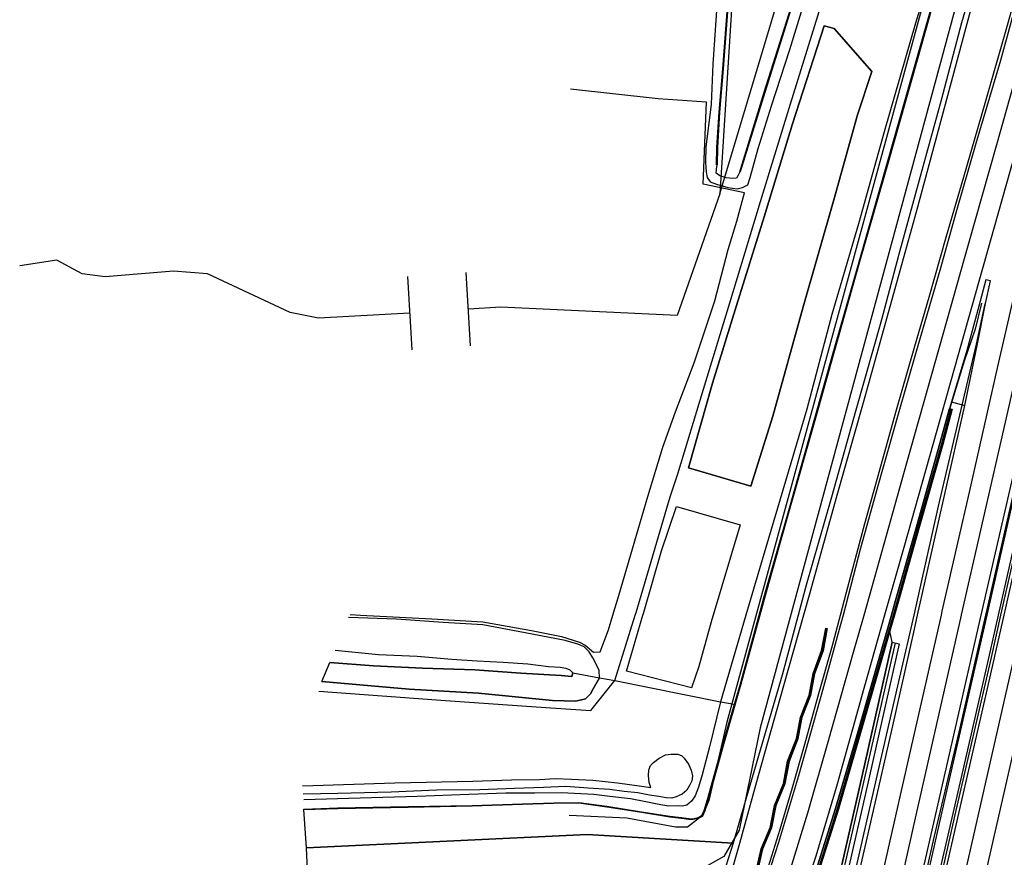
# Model space of a CAD drawing. Header units: metres. Extents: x 89795 to 94000, y 463250 to 466585.
# Tile 181 of 185: x 91300 to 91470, y 466258 to 466403. Entities that reach past the tile are written whole.
import ezdxf

# ---------------------------------------------------------------- set-up
doc = ezdxf.new("R2010")
doc.units = ezdxf.units.M
doc.layers.add('XXX_Background', color=3, linetype='Continuous')

msp = doc.modelspace()

# ---------------------------------------------------------------- linework, layer by layer
at = {"layer": 'XXX_Background'}
for points in [[(91431.52, 466537.5), (91421.11, 466373.08)], [(91487, 466497.74), (91428.14, 466280.41)], [(91421.11, 466373.08), (91440.77, 466438.71)], [(91464.45, 466435.65), (91422.35, 466281.43)], [(91421.11, 466373.08), (91413.7, 466352)], [(91306.05, 466361.58), (91299.63, 466360.62)], [(91310.49, 466359.18), (91306.05, 466361.58)], [(91314.44, 466358.7), (91310.49, 466359.18)], [(91326.29, 466359.66), (91314.44, 466358.7)], [(91332.22, 466359.18), (91326.29, 466359.66)], [(91346.54, 466352.48), (91332.22, 466359.18)], [(91377.84, 466346.69), (91377.12, 466359.42)], [(91366.93, 466358.73), (91367.65, 466346)], [(91351.48, 466351.52), (91346.54, 466352.48)], [(91367.29, 466352.36), (91351.48, 466351.52)], [(91383.09, 466353.43), (91377.48, 466353.05)], [(91413.7, 466352), (91383.09, 466353.43)], [(91422.35, 466281.43), (91419.2, 466267.8)], [(91428.14, 466280.41), (91424.46, 466262.69)], [(91419.2, 466267.8), (91418.14, 466265.24)], [(91404.99, 466264.73), (91394.99, 466265.24)], [(91418.14, 466265.24), (91415.51, 466263.2)], [(91413.41, 466263.2), (91404.99, 466264.73)], [(91415.51, 466263.2), (91413.41, 466263.2)], [(91424.46, 466262.69), (91421.83, 466258.09)], [(91421.83, 466258.09), (91418.14, 466256.05)]]:
    msp.add_lwpolyline(points, dxfattribs=at)
for points in [[(91490.3, 466509.46, -0.47), (91485.46, 466489.32, -0.5), (91481.39, 466470.94, -0.48), (91477.61, 466454.01, -0.42), (91473.69, 466437.26, -0.41), (91469.27, 466421.37, -0.41), (91464.37, 466404.09, -0.24), (91459.8, 466387.07, -0.24), (91455.26, 466370.16, -0.24), (91450.64, 466353.49, -0.26), (91445.97, 466336.8, -0.18), (91441.3, 466320.33, -0.21), (91436.71, 466303.83, -0.17), (91435.63, 466300, -0.15), (91432.18, 466287.72, -0.11), (91427.79, 466272.11, -0.14), (91424.53, 466260.37, -0.19)], [(91498.96, 466506.73, 0.81), (91496.27, 466495.48, 0.75), (91492.65, 466481.21, 0.67), (91489.28, 466467.95, 0.66), (91486.94, 466459.22, 0.72), (91483.79, 466447.14, 0.71), (91481.35, 466438.08, 0.76), (91477.9, 466425.42, 0.74), (91473.53, 466409.82, 0.73), (91469.82, 466396.23, 0.72), (91465.52, 466381.79, 0.72), (91462.15, 466369.97, 0.75), (91459.28, 466359.81, 0.69), (91455.16, 466345.7, 0.65), (91452.05, 466334.83, 0.72), (91448.6, 466322.62, 0.66), (91445.53, 466311.58, 0.64), (91442.51, 466300, 0.64), (91442.01, 466298.11, 0.64), (91438.91, 466286.88, 0.58), (91434.75, 466272.11, 0.65), (91431.32, 466260.51, 0.58), (91428.78, 466252.67, 0.56), (91426.41, 466245.6, 0.55)], [(91429.58, 466244.65, 0.65), (91432.75, 466253.84, 0.79), (91436.4, 466265.68, 0.73), (91440.05, 466278.41, 0.73), (91444.3, 466293.55, 0.73), (91446.14, 466300, 0.76), (91448.84, 466309.48, 0.8), (91453.57, 466326.39, 0.87), (91459.88, 466348.73, 0.78), (91464.2, 466364.1, 0.9), (91469.16, 466381.66, 0.9), (91474.98, 466402.17, 0.89), (91480.68, 466422.59, 0.86), (91486.16, 466442.82, 0.8), (91490.11, 466457.53, 0.8), (91494.62, 466475.1, 0.84), (91498.82, 466491.8, 0.8), (91502.29, 466505.72, 0.74)], [(91505.75, 466504.67, 0.74), (91502.37, 466491.5, 0.82), (91495.71, 466465.27, 0.79), (91489.19, 466440.64, 0.93), (91482.11, 466414.83, 0.96), (91475.74, 466392.07, 0.99), (91470.77, 466374.48, 1.02), (91465.45, 466355.61, 0.95), (91459.4, 466334.25, 0.9), (91453.02, 466311.74, 0.86), (91449.71, 466300, 0.8), (91446.12, 466287.26, 0.73), (91441.47, 466270.63, 0.8), (91437.77, 466258.15, 0.84), (91435.29, 466250.62, 0.83), (91432.91, 466243.63, 0.78)], [(91445.82, 466239.43, 3.53), (91450.27, 466259.04, 3.06), (91454.16, 466276.14, 2.68), (91459.56, 466300, 2.27), (91459.7, 466300.66, 2.26), (91464.43, 466321.35, 1.87), (91469.36, 466343.15, 1.6), (91473.28, 466360.21, 1.3), (91477.35, 466378.13, 1.18), (91482.79, 466401.88, 1.03), (91487.1, 466420.75, 0.93), (91492.24, 466443.15, 0.88), (91496.16, 466460.46, 0.87), (91499.77, 466476.08, 0.82), (91502.92, 466489.77, 0.88), (91506.34, 466504.37, 0.7)], [(91509.51, 466503.48, 0.8), (91503.31, 466476.82, 0.82), (91495.19, 466441.22, 0.94), (91487.13, 466405.78, 1.12), (91479.03, 466370.36, 1.34), (91471.1, 466335.48, 1.77), (91462.99, 466300.05, 2.39), (91462.98, 466300, 2.39), (91455.15, 466265.25, 3.04), (91449.11, 466238.46, 3.57)], [(91512.69, 466502.53, 0.73), (91507.43, 466479.93, 0.71), (91501.23, 466452.7, 0.85), (91496.15, 466430.28, 0.93), (91491.95, 466411.86, 0.99), (91487.49, 466392.42, 1.1), (91482.68, 466371.2, 1.26), (91477.38, 466347.95, 1.51), (91472.87, 466328.17, 1.87), (91467.91, 466306.51, 2.2), (91466.43, 466300, 2.34), (91460.93, 466275.86, 2.88), (91455.33, 466251.29, 3.38), (91452.29, 466237.49, 3.61)], [(91452.87, 466237.31, 3.62), (91458.29, 466261.41, 3.05), (91462.66, 466279.7, 2.67), (91467.29, 466300, 2.3), (91467.52, 466300.98, 2.28), (91472.63, 466323.6, 1.86), (91479.84, 466355.01, 1.37), (91486.28, 466382.92, 1.14), (91491.84, 466407.93, 0.97), (91497.08, 466430.51, 0.88), (91503.53, 466458.2, 0.74), (91507.72, 466477.28, 0.73), (91511.87, 466495.41, 0.65), (91513.53, 466502.22, 0.78)], [(91513.6, 466502.21, 1.45), (91508.81, 466481.27, 1.47), (91503.51, 466458.24, 1.49), (91498.46, 466435.85, 1.49), (91493.56, 466414.53, 1.62), (91488.43, 466391.94, 1.8), (91484.21, 466373.49, 1.87), (91480.21, 466355.65, 2.14), (91474.07, 466329.05, 2.52), (91468.05, 466302.55, 3.05), (91467.47, 466300, 3.1), (91460.27, 466268.68, 3.69), (91453.15, 466237.23, 4.4)], [(91455.04, 466236.63, 4.39), (91458.82, 466253.52, 4.03), (91463.37, 466273.07, 3.54), (91467.62, 466291.74, 3.22), (91469.49, 466300, 3.06), (91472.73, 466314.28, 2.78), (91477.85, 466336.69, 2.43), (91482.95, 466358.84, 2.08), (91488.41, 466382.97, 1.94), (91492.91, 466402.92, 1.76), (91497.25, 466421.77, 1.68), (91502.25, 466444.01, 1.52), (91506.48, 466462.45, 1.5), (91511.29, 466483.3, 1.46), (91515.71, 466501.56, 1.49)], [(91515.89, 466501.5, 0.78), (91512.22, 466485.99, 0.78), (91508.37, 466469.52, 0.84), (91503.77, 466449.29, 0.87), (91498.25, 466425.02, 0.99), (91492.76, 466400.73, 1.06), (91486.75, 466374.27, 1.12), (91481.03, 466348.79, 1.47), (91474.51, 466320.59, 1.87), (91469.85, 466300, 2.25), (91468.2, 466292.66, 2.38), (91461.9, 466265.36, 2.94), (91455.42, 466236.52, 3.51)], [(91455.95, 466236.35, 3.65), (91459.32, 466251.13, 3.27), (91463.19, 466268.12, 3.03), (91467.08, 466285.25, 2.58), (91470.44, 466300, 2.28), (91471.37, 466304.07, 2.2), (91475.2, 466320.88, 1.9), (91479.57, 466340.02, 1.53), (91483.53, 466357.52, 1.38), (91487.91, 466376.59, 1.25), (91492.14, 466395.33, 1.13), (91496.19, 466413.38, 1.02), (91499.96, 466429.95, 0.96), (91504.42, 466449.7, 0.9), (91509.07, 466469.87, 0.82), (91514.41, 466492.48, 0.73), (91516.53, 466501.32, 0.77)], [(91459.12, 466235.28, 3.55), (91463.61, 466254.93, 3.24), (91468.78, 466277.57, 2.78), (91473.86, 466300, 2.34), (91474.27, 466301.84, 2.3), (91479.57, 466324.91, 1.89), (91484.94, 466348.49, 1.55), (91489.92, 466370.39, 1.32), (91495.16, 466393.53, 1.09), (91500.57, 466417.49, 0.97), (91506.04, 466441.5, 0.86), (91513.66, 466474.82, 0.77), (91519.75, 466500.29, 0.75)], [(91523.02, 466499.25, 0.63), (91519.22, 466483.55, 0.64), (91514.94, 466465.15, 0.61), (91510.79, 466447.09, 0.68), (91507.15, 466431.19, 0.85), (91503.14, 466413.4, 0.84), (91498.53, 466393.09, 0.92), (91493.78, 466372.02, 1.15), (91489.82, 466354.62, 1.28), (91484.66, 466331.7, 1.66), (91479.83, 466310.68, 1.96), (91477.41, 466300, 2.19), (91475.07, 466289.66, 2.41), (91469.65, 466265.85, 2.97), (91464.44, 466243.07, 3.36), (91462.46, 466234.28, 3.4)], [(91427.87, 466478.67, -0.68), (91426.79, 466463.07, -0.68), (91425.68, 466446.85, -0.67), (91424.3, 466431.22, -0.67), (91423.17, 466417.16, -0.74), (91422.48, 466406.25, -0.74), (91421.62, 466394.78, -0.76), (91420.99, 466387.23, -0.79), (91420.62, 466381.15, -0.76), (91420.56, 466378.09, -0.95)], [(91413.81, 466324.53, 0.43), (91418.26, 466339.19, 0.53), (91422.84, 466354.2, 0.49), (91428.18, 466371.73, 0.56), (91433.39, 466388.69, 0.59), (91440, 466409.98, 0.57), (91443.59, 466425.02, 0.54), (91446.21, 466435.63, 0.28), (91446.64, 466437.57, -0.63)], [(91468.07, 466419.86, -1.01), (91463.08, 466402.73, -1.01), (91459.51, 466389.36, -1.01), (91455.7, 466375.46, -1.01), (91452.1, 466362.38, -1.01), (91449.16, 466351.22, -1.01), (91444.74, 466335.55, -1.01), (91440.51, 466320.48, -1.01), (91436.12, 466305.2, -1.01), (91434.72, 466300, -1.01), (91431.91, 466289.57, -1.01), (91428.14, 466276.57, -1.01), (91425.62, 466268.07, -1.01), (91423.46, 466260.43, -1.01), (91398.1, 466261.92, -1.01), (91349.38, 466259.6, -1.01), (91348.95, 466266.24, -1.01), (91354.86, 466266.46, -1.01), (91367.05, 466266.68, -1.01), (91378.15, 466266.88, -1.01), (91386.9, 466267.16, -1.01), (91392.29, 466267.34, -1.01), (91396.63, 466267.39, -1.01), (91401.52, 466266.74, -1.01), (91407.5, 466265.78, -1.01), (91412.44, 466265, -1.01), (91414.43, 466264.77, -1.01), (91415.75, 466264.61, -1.01), (91416.47, 466264.57, -1.01), (91417.4, 466264.75, -1.01), (91418.09, 466265.12, -1.01), (91418.52, 466266.03, -1.01), (91419.2, 466268.36, -1.01), (91421.59, 466276.92, -1.01), (91424.78, 466288.03, -1.01), (91428.06, 466300, -1.01), (91429.15, 466303.99, -1.01), (91433.16, 466318.14, -1.01), (91437.71, 466334.15, -1.01), (91440.89, 466345.49, -1.01), (91445.37, 466361.26, -1.01), (91450.31, 466378.53, -1.01), (91455.49, 466396.69, -1.01), (91459.71, 466411.79, -1.01)], [(91459.03, 466415.55, 0.23), (91455.1, 466402.71, 0.31), (91449.61, 466383.83, 0.31), (91445.2, 466367.9, 0.3), (91440.57, 466352.13, 0.27), (91436.21, 466335.75, 0.3), (91431.57, 466320.1, 0.34), (91428.02, 466307.99, 0.43), (91425.66, 466300, 0.4), (91421.22, 466284.95, 0.32), (91419.34, 466277.11, 0.32), (91418.05, 466272.3, 0.26), (91417.41, 466270.14, 0.27), (91416.82, 466268.65, 0.27), (91416.2, 466267.72, 0.27), (91415.39, 466267.04, 0.27), (91414.56, 466266.82, 0.27), (91413.92, 466266.88, 0.27), (91412.19, 466266.86, 0.27), (91410.25, 466267.16, 0.24), (91408.3, 466267.61, 0.22), (91405.59, 466268.09, 0.24), (91402.06, 466268.52, 0.24), (91399.24, 466268.86, 0.24), (91393.62, 466269.18, 0.24), (91389.04, 466269.09, 0.24), (91384.01, 466269.09, 0.23), (91377.55, 466268.87, 0.24), (91368.62, 466268.53, 0.23), (91358.72, 466268.25, 0.24), (91348.92, 466267.95, 0.19)], [(91348.94, 466266.34, -0.65), (91354.86, 466266.56, -0.65), (91367.04, 466266.78, -0.65), (91378.15, 466266.98, -0.64), (91386.9, 466267.26, -0.58), (91392.29, 466267.44, -0.59), (91396.63, 466267.49, -0.59), (91401.53, 466266.84, -0.59), (91407.51, 466265.88, -0.59), (91412.46, 466265.1, -0.7), (91414.45, 466264.87, -0.7), (91415.76, 466264.71, -0.7), (91416.46, 466264.67, -0.7), (91417.37, 466264.85, -0.7), (91418.01, 466265.2, -0.7), (91418.43, 466266.07, -0.63), (91419.1, 466268.38, -0.62), (91421.49, 466276.95, -0.54), (91423.68, 466284.56, -0.57), (91424.68, 466288.06, -0.59), (91427.96, 466300, -0.59), (91429.06, 466304.01, -0.59), (91433.07, 466318.16, -0.59), (91437.61, 466334.18, -0.65), (91440.79, 466345.52, -0.65), (91445.27, 466361.28, -0.65), (91450.21, 466378.56, -0.66), (91455.39, 466396.72, -0.66), (91459.62, 466411.82, -0.66)], [(91459.71, 466411.79, -1.01), (91455.49, 466396.69, -1.01), (91450.31, 466378.53, -1.01), (91445.37, 466361.26, -1.01), (91440.89, 466345.49, -1.01), (91437.71, 466334.15, -1.01), (91433.16, 466318.14, -1.01), (91429.15, 466303.99, -1.01), (91428.06, 466300, -1.01), (91424.78, 466288.03, -1.01), (91421.59, 466276.92, -1.01), (91419.2, 466268.36, -1.01), (91418.52, 466266.03, -1.01), (91418.09, 466265.12, -1.01), (91417.4, 466264.75, -1.01), (91416.47, 466264.57, -1.01), (91415.75, 466264.61, -1.01), (91414.43, 466264.77, -1.01), (91412.44, 466265, -1.01), (91407.5, 466265.78, -1.01), (91401.52, 466266.74, -1.01), (91396.63, 466267.39, -1.01), (91392.29, 466267.34, -1.01), (91386.9, 466267.16, -1.01), (91378.15, 466266.88, -1.01), (91367.05, 466266.68, -1.01), (91354.86, 466266.46, -1.01), (91348.95, 466266.24, -1.01), (91348.94, 466266.34, -0.65), (91354.86, 466266.56, -0.65), (91367.04, 466266.78, -0.65), (91378.15, 466266.98, -0.64), (91386.9, 466267.26, -0.58), (91392.29, 466267.44, -0.59), (91396.63, 466267.49, -0.59), (91401.53, 466266.84, -0.59), (91407.51, 466265.88, -0.59), (91412.46, 466265.1, -0.7), (91414.45, 466264.87, -0.7), (91415.76, 466264.71, -0.7), (91416.46, 466264.67, -0.7), (91417.37, 466264.85, -0.7), (91418.01, 466265.2, -0.7), (91418.43, 466266.07, -0.63), (91419.1, 466268.38, -0.62), (91421.49, 466276.95, -0.54), (91423.68, 466284.56, -0.57), (91424.68, 466288.06, -0.59), (91427.96, 466300, -0.59), (91429.06, 466304.01, -0.59), (91433.07, 466318.16, -0.59), (91437.61, 466334.18, -0.65), (91440.79, 466345.52, -0.65), (91445.27, 466361.28, -0.65), (91450.21, 466378.56, -0.66), (91455.39, 466396.72, -0.66), (91459.62, 466411.82, -0.66)], [(91426.08, 466245.7, 1.28), (91429.01, 466254.52, 1.33), (91431.61, 466262.86, 1.38), (91433.71, 466270.08, 1.38), (91435.88, 466277.58, 1.36), (91438.32, 466286.39, 1.34), (91440.54, 466294.34, 1.33), (91442.05, 466300, 1.36), (91443.1, 466303.95, 1.39), (91446.27, 466315.91, 1.38), (91448.87, 466325.18, 1.34), (91451.68, 466335.2, 1.36), (91454.97, 466346.63, 1.32), (91457.44, 466355.17, 1.38), (91460.42, 466365.54, 1.39), (91463.44, 466376.04, 1.42), (91467.16, 466388.8, 1.44), (91470.82, 466401.55, 1.43), (91473.38, 466410.79, 1.47)], [(91420.77, 466408.3, -0.01), (91419.88, 466395.56, -0.01), (91419.6, 466388.64, 0.07), (91419.08, 466384.44, 0.07), (91418.67, 466381.26, 0.07), (91418.66, 466378.51, 0.09), (91418.75, 466376.83, 0.09), (91418.91, 466375.91, 0.07), (91419.47, 466375.16, 0.07), (91420.52, 466374.78, 0.07), (91422.49, 466374.21, 0.08), (91424.11, 466373.98, 0.08), (91425.03, 466374.19, 0.1), (91425.95, 466374.65, 0.1), (91426.41, 466375.93, 0.12), (91427.79, 466380.97, 0.12), (91430.08, 466388.33, 0.14), (91433.25, 466398.15, 0.22), (91436.14, 466407.59, 0.22)], [(91434.29, 466408.09, -1.01), (91428.81, 466390.7, -1.01), (91424.57, 466376.93, -1.01), (91424.25, 466376.21, -1.01), (91424.03, 466375.83, -1.01), (91423.36, 466375.75, -1.01), (91422.21, 466375.89, -1.01), (91421.1, 466376.22, -1.01), (91420.49, 466376.68, -1.01), (91420.52, 466377.38, -1.01), (91420.66, 466378.09, -1.01), (91420.72, 466381.14, -1.01), (91421.09, 466387.23, -1.01), (91421.72, 466394.78, -1.01), (91422.58, 466406.24, -1.01)], [(91434.39, 466408.06, -0.69), (91428.9, 466390.67, -0.65), (91424.66, 466376.9, -0.72), (91424.57, 466376.93, -1.01), (91428.81, 466390.7, -1.01), (91434.29, 466408.09, -1.01)], [(91434.39, 466408.06, -0.69), (91428.9, 466390.67, -0.65), (91424.66, 466376.9, -0.72)], [(91435.6, 466353.48, 0.57), (91440.93, 466372.04, 0.63), (91445, 466386.77, 0.53), (91447.51, 466394.34, 0.38), (91440.95, 466401.77, 0.43), (91439.24, 466402.23, 0.43), (91433.71, 466385.22, 0.51), (91428.83, 466369.08, 0.56), (91423.99, 466353.69, 0.47), (91419.87, 466340.23, 0.47), (91415.71, 466325.53, 0.42), (91426.48, 466322.34, 0.52), (91430.31, 466334.49, 0.53), (91435.6, 466353.48, 0.57)], [(91356.98, 466300.09, 0.31), (91358.77, 466300, 0.29), (91371.16, 466299.36, 0.17), (91380.02, 466298.8, 0.21), (91388.44, 466297.31, 0.11), (91393.64, 466296.29, 0.08), (91396.78, 466295.31, 0.08), (91397.73, 466294.8, 0.09), (91399.21, 466293.56, 0.13), (91400.38, 466293.62, 0.17), (91401.79, 466297.43, 0.21), (91402.56, 466300, 0.21), (91403.59, 466303.41, 0.21), (91405.67, 466310.5, 0.21), (91408.61, 466320.59, 0.21), (91411.23, 466329.11, 0.21), (91413.43, 466335.28, 0.21), (91416.69, 466343.79, 0.23), (91420.23, 466354.53, 0.23), (91422.59, 466363.44, 0.23), (91424.06, 466368.35, 0.23), (91425.4, 466373.25, 0.2), (91418.23, 466374.77, 0.11), (91418.79, 466388.97, 0.09), (91410.42, 466389.58, -0.11), (91395.22, 466391.27, -0.05)], [(91420.66, 466378.09, -1.01), (91420.56, 466378.09, -0.95)], [(91424.66, 466376.9, -0.72), (91424.57, 466376.93, -1.01)], [(91441.94, 466240.74, 3.33), (91446.69, 466261.31, 2.9), (91451.15, 466280.76, 2.51), (91454.76, 466297.05, 2.17), (91455.43, 466300, 2.1), (91458.09, 466311.76, 1.81), (91461.34, 466326.12, 1.65), (91463.65, 466336.38, 1.13), (91465.87, 466347.32, 1.11), (91467.23, 466354.03, 1.07), (91468.1, 466357.99, 0.93), (91467.25, 466358.16, 0.91), (91466.04, 466353.61, 0.9), (91463.99, 466345.89, 0.83), (91461.31, 466336.97, 0.77), (91460.97, 466335.85, 0.76)], [(91441.33, 466240.93, 4.1), (91445.12, 466257.63, 3.71), (91449.23, 466275.65, 3.33), (91452.36, 466289.2, 3.04), (91454.82, 466300, 2.89), (91455.99, 466305.18, 2.82), (91459.09, 466318.89, 2.55), (91461.96, 466331.23, 2.27), (91464.21, 466340.87, 1.7), (91465.65, 466346.99, 1.41), (91467.14, 466353.98, 1.06)], [(91466.5, 466354.11, 1.07), (91465.44, 466349.58, 1.24), (91463.51, 466344.08, 1.48), (91461.04, 466335.89, 1.57)], [(91461.31, 466336.97, 0.77), (91463.65, 466336.38, 1.13)], [(91460.97, 466335.85, 0.76), (91459.31, 466329.75, 0.84), (91455.24, 466315.31, 0.8), (91451.63, 466302.53, 0.89), (91450.91, 466300, 0.85), (91447.91, 466289.5, 0.7), (91444.9, 466279.04, 0.76), (91441.21, 466266.45, 0.79), (91436.52, 466251.54, 0.78), (91433.8, 466243.21, 0.79)], [(91461.23, 466335.78, 1.55), (91459.56, 466329.68, 1.57), (91455.49, 466315.24, 1.64), (91451.89, 466302.46, 1.66), (91451.18, 466300, 1.66), (91448.16, 466289.42, 1.66), (91445.15, 466278.97, 1.69), (91441.46, 466266.37, 1.56), (91436.77, 466251.47, 1.61), (91434.05, 466243.13, 1.33)], [(91434.27, 466243.05, 1.33), (91436.99, 466251.39, 1.61), (91441.69, 466266.3, 1.56), (91445.38, 466278.9, 1.69), (91448.38, 466289.36, 1.66), (91450.63, 466297.22, 1.66), (91451.43, 466300, 1.66), (91452.11, 466302.4, 1.66), (91455.71, 466315.18, 1.64), (91459.79, 466329.62, 1.57), (91461.45, 466335.72, 1.32)], [(91460.97, 466335.85, 0.76), (91461.45, 466335.72, 1.32)], [(91412.53, 466320.52, 0.42), (91413.81, 466324.53, 0.43)], [(91402.91, 466288.63, 0.56), (91406.44, 466300, 0.55), (91406.59, 466300.47, 0.55), (91412.53, 466320.52, 0.42)], [(91413.59, 466318.84, 0.36), (91424.65, 466315.64, 0.49), (91419.98, 466300, 0.61), (91419.75, 466299.22, 0.61), (91417.45, 466291.05, 0.61), (91416.2, 466287.38, 0.6), (91404.9, 466290.27, 0.5), (91407.77, 466300, 0.5), (91407.85, 466300.29, 0.5), (91411, 466311.12, 0.47), (91413.59, 466318.84, 0.36)], [(91400.21, 466289.11, 0.47), (91400.18, 466290.4, 0.47), (91399.68, 466291.49, 0.46), (91399.1, 466292.6, 0.31), (91398.47, 466293.63, 0.26), (91397.55, 466294.47, 0.16), (91396.49, 466294.96, 0.16), (91394.29, 466295.6, 0.16), (91388.55, 466296.67, 0.17), (91379.99, 466298.31, 0.2), (91373.14, 466298.73, 0.21), (91365.02, 466299.29, 0.25), (91356.71, 466299.59, 0.4)], [(91439.49, 466297.73, 0.56), (91438.79, 466293.84, 0.56), (91437.32, 466289.88, 0.52), (91436.6, 466286.1, 0.61), (91435.09, 466282.28, 0.55), (91434.41, 466278.57, 0.68), (91432.89, 466274.66, 0.61), (91432.17, 466270.78, 0.58), (91430.58, 466266.95, 0.56), (91429.85, 466263.16, 0.6), (91428.29, 466259.45, 0.66), (91427.43, 466255.62, 0.54), (91425.87, 466251.9, 0.48), (91424.96, 466248.03, 0.5), (91424.22, 466246.37, 0.5)], [(91439.62, 466297.71, 2.67), (91438.92, 466293.8, 2.67), (91437.45, 466289.84, 2.67), (91436.72, 466286.07, 2.67), (91435.21, 466282.24, 2.67), (91434.53, 466278.53, 2.67), (91433.01, 466274.62, 2.76), (91432.29, 466270.74, 2.77), (91430.7, 466266.92, 2.77), (91429.97, 466263.12, 2.77), (91428.41, 466259.41, 2.77), (91427.55, 466255.59, 2.92), (91425.99, 466251.86, 3.2), (91425.08, 466247.99, 3.21), (91424.33, 466246.32, 3.21)], [(91439.73, 466297.69, 0.56), (91439.03, 466293.77, 0.56), (91437.56, 466289.81, 0.52), (91436.84, 466286.03, 0.61), (91435.33, 466282.21, 0.55), (91434.65, 466278.5, 0.68), (91433.13, 466274.59, 0.61), (91432.4, 466270.71, 0.58), (91430.81, 466266.88, 0.56), (91430.09, 466263.09, 0.6), (91428.52, 466259.37, 0.66), (91427.67, 466255.55, 0.54), (91426.1, 466251.82, 0.48), (91425.2, 466247.96, 0.5), (91424.44, 466246.27, 0.5)], [(91427.43, 466255.62, 0.54), (91428.29, 466259.45, 0.66), (91429.85, 466263.16, 0.6), (91430.58, 466266.95, 0.56), (91432.17, 466270.78, 0.58), (91432.89, 466274.66, 0.61), (91434.41, 466278.57, 0.68), (91435.09, 466282.28, 0.55), (91436.6, 466286.1, 0.61), (91437.32, 466289.88, 0.52), (91438.79, 466293.84, 0.56), (91439.49, 466297.73, 0.56), (91439.73, 466297.69, 0.56), (91439.03, 466293.77, 0.56), (91437.56, 466289.81, 0.52), (91436.84, 466286.03, 0.61), (91435.33, 466282.21, 0.55), (91434.65, 466278.5, 0.68), (91433.13, 466274.59, 0.61), (91432.4, 466270.71, 0.58), (91430.81, 466266.88, 0.56), (91430.09, 466263.09, 0.6), (91428.52, 466259.37, 0.66), (91427.67, 466255.55, 0.54)], [(91439.49, 466297.73, 0.56), (91439.73, 466297.69, 0.56)], [(91451.05, 466295.27, 2.08), (91450.63, 466297.22, 1.66)], [(91451.05, 466295.27, 2.08), (91445.77, 466271.88, 2.72), (91438.89, 466241.66, 3.38)], [(91451.52, 466295.17, 6.52), (91446.24, 466271.77, 6.89), (91439.36, 466241.55, 7.61)], [(91452.24, 466295.01, 2.08), (91446.96, 466271.61, 2.72), (91440.07, 466241.39, 3.38)], [(91451.05, 466295.27, 2.08), (91452.24, 466295.01, 2.08)], [(91354.39, 466293.88, 4.42), (91361.88, 466293.14, 4.39), (91368.6, 466292.88, 4.22), (91374.63, 466292.35, 4.12), (91379, 466292.05, 4.12), (91383.54, 466291.8, 4.12), (91387.81, 466291.52, 4.12), (91391.41, 466291.09, 4.12), (91393.41, 466290.98, 3.92), (91394.4, 466290.8, 3.66), (91395.09, 466290.47, 3.33), (91395.59, 466289.96, 2.88)], [(91395.59, 466289.96, 2.88), (91395.43, 466289.36, 3.15), (91393.59, 466289.52, 4.14), (91386.56, 466289.9, 4.31), (91378.58, 466290.5, 4.23), (91369.54, 466290.77, 4.16), (91361.03, 466291.19, 4.18), (91353.47, 466291.79, 4.18)], [(91352.03, 466288.48, 0.37), (91367.23, 466287.13, 0.28), (91379.24, 466286.47, 0.36), (91392.08, 466285.18, 0.31), (91396.11, 466285.04, 0.31), (91397.79, 466285.47, 0.32), (91398.66, 466286.32, 0.32), (91399.12, 466287.22, 0.38), (91400.21, 466289.11, 0.47)], [(91395.59, 466289.96, 2.88), (91400.21, 466289.11, 0.47), (91402.91, 466288.63, 0.56), (91421.22, 466284.95, 0.32), (91423.68, 466284.56, -0.57)], [(91351.51, 466286.8, 0.47), (91373.49, 466285.18, 0.24), (91390.94, 466283.93, 0.42), (91398.76, 466283.41, 0.38), (91402.91, 466288.63, 0.56)], [(91348.73, 466270.35, 0.27), (91364.71, 466270.91, 0.27), (91378.27, 466271.16, 0.32), (91384.94, 466271.42, 0.3), (91389.82, 466271.48, 0.31), (91392.52, 466271.63, 0.31), (91395.38, 466271.54, 0.31), (91399.1, 466271.35, 0.32), (91403.37, 466270.91, 0.34), (91407.15, 466270.35, 0.31), (91409.16, 466270.07, 0.25), (91408.83, 466270.96, 0.25), (91408.76, 466272.16, 0.25), (91408.8, 466273.15, 0.2), (91409.11, 466273.9, 0.2), (91409.63, 466274.43, 0.2), (91410.58, 466275.16, 0.22), (91411.72, 466275.74, 0.22), (91412.64, 466275.85, 0.26), (91413.81, 466275.85, 0.31), (91414.44, 466275.64, 0.31), (91414.91, 466275.18, 0.33), (91415.67, 466274.15, 0.35), (91416.15, 466273.08, 0.35), (91416.37, 466272.11, 0.35), (91416.24, 466271.21, 0.35), (91415.88, 466270.44, 0.35), (91415.37, 466269.63, 0.34), (91414.61, 466268.9, 0.25), (91413.55, 466268.43, 0.3), (91412.78, 466268.23, 0.3), (91411.83, 466268.3, 0.3), (91410.52, 466268.5, 0.3), (91408.9, 466268.77, 0.3), (91406.89, 466269.17, 0.3), (91404.52, 466269.37, 0.32), (91402.04, 466269.71, 0.32), (91398.27, 466269.97, 0.32), (91394.38, 466270.24, 0.31), (91390.52, 466270.1, 0.29), (91385.47, 466269.92, 0.3), (91379.49, 466269.68, 0.27), (91371.94, 466269.61, 0.27), (91364.1, 466269.27, 0.27), (91354.82, 466269.06, 0.28), (91348.79, 466268.91, 0.24)], [(91349.72, 466251.84, -1.01), (91349.38, 466259.6, -1.01), (91398.1, 466261.92, -1.01), (91423.46, 466260.43, -1.01), (91421.31, 466253.73, -1.01)], [(91424.53, 466260.37, -0.19), (91422.31, 466252.66, -0.27)]]:
    msp.add_polyline3d(points, dxfattribs=at)
for points in [[(91427.87, 466478.67, -0.68), (91427.97, 466478.66, -1.01), (91426.89, 466463.06, -1.01), (91425.77, 466446.85, -1.01), (91424.4, 466431.21, -1.01), (91423.27, 466417.15, -1.01), (91422.58, 466406.24, -1.01), (91421.72, 466394.78, -1.01), (91421.09, 466387.23, -1.01), (91420.72, 466381.14, -1.01), (91420.66, 466378.09, -1.01), (91420.56, 466378.09, -0.95), (91420.62, 466381.15, -0.76), (91420.99, 466387.23, -0.79), (91421.62, 466394.78, -0.76), (91422.48, 466406.25, -0.74), (91423.17, 466417.16, -0.74), (91424.3, 466431.22, -0.67), (91425.68, 466446.85, -0.67), (91426.79, 466463.07, -0.68)], [(91435.6, 466353.48, 0.57), (91430.31, 466334.49, 0.53), (91426.48, 466322.34, 0.52), (91415.71, 466325.53, 0.42), (91419.87, 466340.23, 0.47), (91423.99, 466353.69, 0.47), (91428.83, 466369.08, 0.56), (91433.71, 466385.22, 0.51), (91439.24, 466402.23, 0.43), (91440.95, 466401.77, 0.43), (91447.51, 466394.34, 0.38), (91445, 466386.77, 0.53), (91440.93, 466372.04, 0.63)], [(91434.27, 466243.05, 1.33), (91433.8, 466243.21, 0.79), (91436.52, 466251.54, 0.78), (91441.21, 466266.45, 0.79), (91444.9, 466279.04, 0.76), (91447.91, 466289.5, 0.7), (91450.91, 466300, 0.85), (91451.63, 466302.53, 0.89), (91455.24, 466315.31, 0.8), (91459.31, 466329.75, 0.84), (91460.97, 466335.85, 0.76), (91461.45, 466335.72, 1.32), (91459.79, 466329.62, 1.57), (91455.71, 466315.18, 1.64), (91452.11, 466302.4, 1.66), (91451.43, 466300, 1.66), (91450.63, 466297.22, 1.66), (91448.38, 466289.36, 1.66), (91445.38, 466278.9, 1.69), (91441.69, 466266.3, 1.56), (91436.99, 466251.39, 1.61)], [(91413.59, 466318.84, 0.36), (91424.65, 466315.64, 0.49), (91419.98, 466300, 0.61), (91419.75, 466299.22, 0.61), (91417.45, 466291.05, 0.61), (91416.2, 466287.38, 0.6), (91404.9, 466290.27, 0.5), (91407.77, 466300, 0.5), (91407.85, 466300.29, 0.5), (91411, 466311.12, 0.47)], [(91440.07, 466241.39, 3.38), (91438.89, 466241.66, 3.38), (91445.77, 466271.88, 2.72), (91451.05, 466295.27, 2.08), (91452.24, 466295.01, 2.08), (91446.96, 466271.61, 2.72)], [(91352.03, 466288.48, 0.37), (91353.47, 466291.79, 4.18), (91361.03, 466291.19, 4.18), (91369.54, 466290.77, 4.16), (91378.58, 466290.5, 4.23), (91386.56, 466289.9, 4.31), (91393.59, 466289.52, 4.14), (91395.43, 466289.36, 3.15), (91395.59, 466289.96, 2.88), (91400.21, 466289.11, 0.47), (91399.12, 466287.22, 0.38), (91398.66, 466286.32, 0.32), (91397.79, 466285.47, 0.32), (91396.11, 466285.04, 0.31), (91392.08, 466285.18, 0.31), (91379.24, 466286.47, 0.36), (91367.23, 466287.13, 0.28)]]:
    msp.add_polyline3d(points, close=True, dxfattribs=at)

doc.saveas('drawing.dxf')
